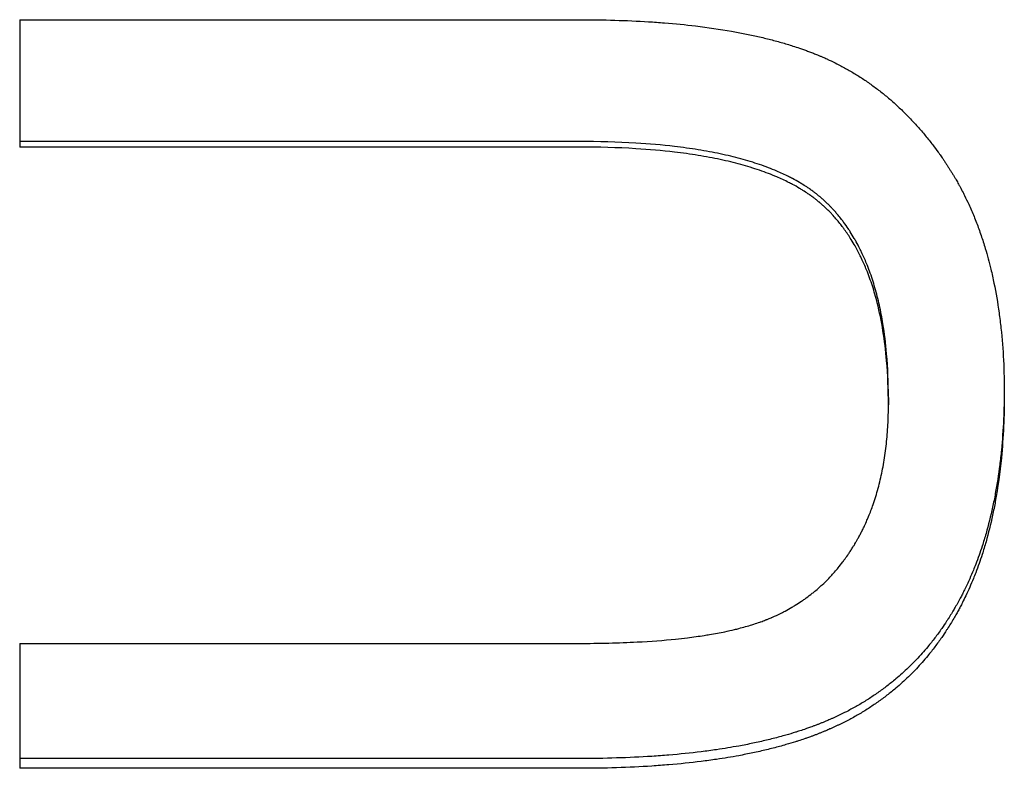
# Model space of a CAD drawing. Extents: x 0 to 78.8, y -1.7 to 1.7.
# Tile 5 of 11: x 0.63 to 0.874, y -0.361 to -0.176. Entities that reach past the tile are written whole.
import ezdxf

# ---------------------------------------------------------------- set-up
doc = ezdxf.new("R2010")
doc.units = 0
doc.header["$MEASUREMENT"] = 0
doc.layers.get('0').update_dxf_attribs({"linetype": 'CONTINUOUS'})

msp = doc.modelspace()

# ---------------------------------------------------------------- linework, layer by layer
for p, q in [((0.63009, -0.17566), (0.76875, -0.17566)), ((0.63009, -0.17566), (0.63009, -0.20723)), ((0.76857, -0.20723), (0.63009, -0.20723)), ((0.8454, -0.26933), (0.8454, -0.27114)), ((0.63009, -0.33027), (0.76857, -0.33027)), ((0.63009, -0.33027), (0.63009, -0.36124)), ((0.76875, -0.36124), (0.63009, -0.36124))]:
    msp.add_line(p, q)
for points, knots in [([(0.76875, -0.17566), (0.77177, -0.17566), (0.77471, -0.1757), (0.77757, -0.17579), (0.78043, -0.17587), (0.78322, -0.176), (0.78592, -0.17617), (0.78728, -0.17625), (0.78861, -0.17634), (0.78992, -0.17645), (0.79255, -0.17666), (0.7951, -0.17691), (0.79757, -0.17721), (0.80066, -0.17758), (0.80363, -0.17801), (0.80647, -0.17851), (0.80704, -0.17861), (0.80761, -0.17871), (0.80817, -0.17882), (0.80928, -0.17903), (0.81038, -0.17925), (0.81146, -0.17948), (0.812, -0.1796), (0.81254, -0.17971), (0.81307, -0.17984), (0.81413, -0.18008), (0.81517, -0.18033), (0.81619, -0.18059), (0.8167, -0.18072), (0.8172, -0.18086), (0.8177, -0.181), (0.81871, -0.18127), (0.81969, -0.18155), (0.82065, -0.18185), (0.82113, -0.182), (0.82161, -0.18215), (0.82208, -0.1823), (0.82267, -0.18249), (0.82325, -0.18268), (0.82382, -0.18288), (0.82417, -0.183), (0.82451, -0.18312), (0.82485, -0.18324), (0.82519, -0.18337), (0.82552, -0.18349), (0.82586, -0.18362), (0.82619, -0.18374), (0.82652, -0.18387), (0.82685, -0.184), (0.82718, -0.18413), (0.82751, -0.18426), (0.82783, -0.18439), (0.82794, -0.18444), (0.82805, -0.18448), (0.82816, -0.18453), (0.82838, -0.18462), (0.82859, -0.18471), (0.82881, -0.1848), (0.82892, -0.18485), (0.82903, -0.1849), (0.82913, -0.18494), (0.82946, -0.18508), (0.82978, -0.18523), (0.8301, -0.18537), (0.83031, -0.18547), (0.83052, -0.18557), (0.83074, -0.18567), (0.83137, -0.18596), (0.832, -0.18627), (0.83263, -0.18659), (0.83304, -0.1868), (0.83346, -0.18701), (0.83387, -0.18723), (0.83469, -0.18767), (0.8355, -0.18813), (0.83631, -0.1886), (0.83671, -0.18884), (0.83711, -0.18908), (0.8375, -0.18933), (0.83829, -0.18982), (0.83908, -0.19032), (0.83985, -0.19085), (0.84023, -0.19111), (0.84062, -0.19138), (0.841, -0.19165), (0.84176, -0.19219), (0.84251, -0.19275), (0.84325, -0.19333), (0.84362, -0.19361), (0.84399, -0.19391), (0.84435, -0.1942), (0.84508, -0.1948), (0.8458, -0.19541), (0.84651, -0.19603), (0.84687, -0.19635), (0.84722, -0.19666), (0.84757, -0.19699), (0.84827, -0.19763), (0.84896, -0.19829), (0.84964, -0.19897), (0.84998, -0.19931), (0.85032, -0.19965), (0.85065, -0.2), (0.85132, -0.2007), (0.85198, -0.20141), (0.85263, -0.20214), (0.85295, -0.2025), (0.85327, -0.20287), (0.85359, -0.20325), (0.85423, -0.20399), (0.85486, -0.20476), (0.85548, -0.20554), (0.85579, -0.20593), (0.85609, -0.20632), (0.8564, -0.20672), (0.85685, -0.20732), (0.8573, -0.20793), (0.85775, -0.20854), (0.8579, -0.20875), (0.85804, -0.20896), (0.85819, -0.20917), (0.85841, -0.20948), (0.85863, -0.20979), (0.85885, -0.21011), (0.85892, -0.21021), (0.85899, -0.21032), (0.85906, -0.21043), (0.85921, -0.21064), (0.85935, -0.21085), (0.85949, -0.21107), (0.85956, -0.21117), (0.85964, -0.21128), (0.85971, -0.21139), (0.85985, -0.2116), (0.85999, -0.21182), (0.86013, -0.21204), (0.8602, -0.21215), (0.86027, -0.21225), (0.86034, -0.21236), (0.86048, -0.21258), (0.86062, -0.2128), (0.86076, -0.21302), (0.86083, -0.21313), (0.8609, -0.21324), (0.86097, -0.21335), (0.86111, -0.21358), (0.86124, -0.2138), (0.86138, -0.21402), (0.86145, -0.21413), (0.86152, -0.21425), (0.86158, -0.21436), (0.86172, -0.21458), (0.86185, -0.21481), (0.86198, -0.21504), (0.86205, -0.21515), (0.86212, -0.21526), (0.86218, -0.21538), (0.86238, -0.21572), (0.86257, -0.21607), (0.86277, -0.21641), (0.8629, -0.21664), (0.86302, -0.21688), (0.86315, -0.21711), (0.8634, -0.21758), (0.86365, -0.21805), (0.86389, -0.21852), (0.86401, -0.21876), (0.86413, -0.219), (0.86425, -0.21924), (0.86461, -0.21996), (0.86496, -0.22069), (0.8653, -0.22143), (0.86553, -0.22192), (0.86575, -0.22242), (0.86597, -0.22292), (0.8664, -0.22392), (0.86682, -0.22494), (0.86722, -0.22598), (0.86742, -0.22649), (0.86761, -0.22702), (0.8678, -0.22754), (0.86819, -0.2286), (0.86855, -0.22967), (0.8689, -0.23075), (0.86907, -0.2313), (0.86924, -0.23184), (0.86941, -0.2324), (0.8699, -0.23405), (0.87036, -0.23575), (0.87078, -0.23748), (0.87106, -0.23864), (0.87132, -0.23981), (0.87156, -0.241), (0.87205, -0.24337), (0.87246, -0.24582), (0.87281, -0.24833), (0.87299, -0.24959), (0.87314, -0.25086), (0.87328, -0.25215), (0.87356, -0.25473), (0.87377, -0.25738), (0.87391, -0.2601), (0.87405, -0.26281), (0.87412, -0.2656), (0.87412, -0.26844)], [0, 0, 0, 0, 0.125, 0.125, 0.125, 0.25, 0.25, 0.25, 0.3125, 0.3125, 0.3125, 0.4375, 0.4375, 0.4375, 0.59375, 0.59375, 0.59375, 0.625, 0.625, 0.625, 0.6875, 0.6875, 0.6875, 0.71875, 0.71875, 0.71875, 0.78125, 0.78125, 0.78125, 0.8125, 0.8125, 0.8125, 0.875, 0.875, 0.875, 0.90625, 0.90625, 0.90625, 0.945312, 0.945312, 0.945312, 0.96875, 0.96875, 0.96875, 0.992188, 0.992188, 0.992188, 1.015625, 1.015625, 1.015625, 1.039062, 1.039062, 1.039062, 1.046875, 1.046875, 1.046875, 1.0625, 1.0625, 1.0625, 1.070312, 1.070312, 1.070312, 1.09375, 1.09375, 1.09375, 1.109375, 1.109375, 1.109375, 1.15625, 1.15625, 1.15625, 1.1875, 1.1875, 1.1875, 1.25, 1.25, 1.25, 1.28125, 1.28125, 1.28125, 1.34375, 1.34375, 1.34375, 1.375, 1.375, 1.375, 1.4375, 1.4375, 1.4375, 1.46875, 1.46875, 1.46875, 1.53125, 1.53125, 1.53125, 1.5625, 1.5625, 1.5625, 1.625, 1.625, 1.625, 1.65625, 1.65625, 1.65625, 1.71875, 1.71875, 1.71875, 1.75, 1.75, 1.75, 1.8125, 1.8125, 1.8125, 1.84375, 1.84375, 1.84375, 1.890625, 1.890625, 1.890625, 1.90625, 1.90625, 1.90625, 1.929688, 1.929688, 1.929688, 1.9375, 1.9375, 1.9375, 1.953125, 1.953125, 1.953125, 1.960938, 1.960938, 1.960938, 1.976562, 1.976562, 1.976562, 1.984375, 1.984375, 1.984375, 2, 2, 2, 2.007812, 2.007812, 2.007812, 2.023438, 2.023438, 2.023438, 2.03125, 2.03125, 2.03125, 2.046875, 2.046875, 2.046875, 2.054688, 2.054688, 2.054688, 2.078125, 2.078125, 2.078125, 2.09375, 2.09375, 2.09375, 2.125, 2.125, 2.125, 2.140625, 2.140625, 2.140625, 2.1875, 2.1875, 2.1875, 2.21875, 2.21875, 2.21875, 2.28125, 2.28125, 2.28125, 2.3125, 2.3125, 2.3125, 2.375, 2.375, 2.375, 2.40625, 2.40625, 2.40625, 2.5, 2.5, 2.5, 2.5625, 2.5625, 2.5625, 2.6875, 2.6875, 2.6875, 2.75, 2.75, 2.75, 2.875, 2.875, 2.875, 3, 3, 3, 3]), ([(0.8454, -0.26933), (0.8454, -0.26554), (0.84525, -0.26192), (0.84495, -0.25849), (0.84473, -0.25591), (0.84443, -0.25344), (0.84404, -0.25106), (0.84391, -0.25027), (0.84378, -0.24949), (0.84363, -0.24872), (0.84333, -0.24719), (0.843, -0.24569), (0.84263, -0.24425), (0.84245, -0.24352), (0.84226, -0.24281), (0.84205, -0.24211), (0.84165, -0.24071), (0.84121, -0.23935), (0.84073, -0.23804), (0.84049, -0.23738), (0.84024, -0.23674), (0.83998, -0.2361), (0.83959, -0.23515), (0.83919, -0.23423), (0.83876, -0.23333), (0.83862, -0.23303), (0.83847, -0.23273), (0.83832, -0.23244), (0.83803, -0.23185), (0.83772, -0.23127), (0.83741, -0.23071), (0.83725, -0.23042), (0.8371, -0.23014), (0.83693, -0.22987), (0.83661, -0.22931), (0.83628, -0.22877), (0.83594, -0.22824), (0.83577, -0.22797), (0.8356, -0.22771), (0.83542, -0.22745), (0.83507, -0.22693), (0.83471, -0.22642), (0.83434, -0.22592), (0.83416, -0.22567), (0.83397, -0.22543), (0.83379, -0.22518), (0.8335, -0.22482), (0.83321, -0.22446), (0.83292, -0.22411), (0.83282, -0.22399), (0.83272, -0.22388), (0.83262, -0.22376), (0.83243, -0.22353), (0.83223, -0.2233), (0.83202, -0.22307), (0.83192, -0.22296), (0.83182, -0.22285), (0.83172, -0.22274), (0.83156, -0.22257), (0.83141, -0.2224), (0.83125, -0.22224), (0.8311, -0.22207), (0.83094, -0.22191), (0.83078, -0.22175), (0.83073, -0.2217), (0.83067, -0.22164), (0.83062, -0.22159), (0.83051, -0.22148), (0.83041, -0.22138), (0.8303, -0.22127), (0.83025, -0.22122), (0.83019, -0.22117), (0.83014, -0.22111), (0.83003, -0.22101), (0.82992, -0.22091), (0.82981, -0.2208), (0.82976, -0.22075), (0.8297, -0.2207), (0.82965, -0.22065), (0.82954, -0.22055), (0.82943, -0.22045), (0.82932, -0.22034), (0.82926, -0.22029), (0.8292, -0.22024), (0.82915, -0.22019), (0.82903, -0.22009), (0.82892, -0.21999), (0.82881, -0.21989), (0.82875, -0.21984), (0.82869, -0.21979), (0.82863, -0.21974), (0.82852, -0.21964), (0.8284, -0.21955), (0.82828, -0.21945), (0.82822, -0.2194), (0.82816, -0.21935), (0.8281, -0.2193), (0.82799, -0.2192), (0.82787, -0.21911), (0.82775, -0.21901), (0.82768, -0.21896), (0.82762, -0.21891), (0.82756, -0.21887), (0.82738, -0.21872), (0.82719, -0.21858), (0.82701, -0.21844), (0.82688, -0.21834), (0.82675, -0.21825), (0.82663, -0.21816), (0.82637, -0.21797), (0.82611, -0.21779), (0.82585, -0.2176), (0.82572, -0.21751), (0.82559, -0.21742), (0.82545, -0.21733), (0.82505, -0.21706), (0.82464, -0.2168), (0.82422, -0.21654), (0.82394, -0.21636), (0.82366, -0.21619), (0.82337, -0.21602), (0.82279, -0.21568), (0.8222, -0.21535), (0.82159, -0.21503), (0.82128, -0.21487), (0.82097, -0.21471), (0.82066, -0.21455), (0.81972, -0.21408), (0.81874, -0.21363), (0.81772, -0.2132), (0.81705, -0.21291), (0.81635, -0.21263), (0.81564, -0.21236), (0.81422, -0.21181), (0.81273, -0.21131), (0.81117, -0.21083), (0.81039, -0.21059), (0.8096, -0.21036), (0.80878, -0.21014), (0.80716, -0.2097), (0.80547, -0.20929), (0.80371, -0.20892), (0.80283, -0.20873), (0.80193, -0.20856), (0.80102, -0.20839), (0.79919, -0.20805), (0.7973, -0.20774), (0.79534, -0.20747), (0.79435, -0.20733), (0.79336, -0.20721), (0.79234, -0.20709), (0.7893, -0.20673), (0.78611, -0.20645), (0.78276, -0.20625), (0.7783, -0.20598), (0.77357, -0.20584), (0.76857, -0.20584)], [0, 0, 0, 0, 0.166667, 0.166667, 0.166667, 0.291667, 0.291667, 0.291667, 0.333333, 0.333333, 0.333333, 0.416667, 0.416667, 0.416667, 0.458333, 0.458333, 0.458333, 0.541667, 0.541667, 0.541667, 0.583333, 0.583333, 0.583333, 0.645833, 0.645833, 0.645833, 0.666667, 0.666667, 0.666667, 0.708333, 0.708333, 0.708333, 0.729167, 0.729167, 0.729167, 0.770833, 0.770833, 0.770833, 0.791667, 0.791667, 0.791667, 0.833333, 0.833333, 0.833333, 0.854167, 0.854167, 0.854167, 0.885417, 0.885417, 0.885417, 0.895833, 0.895833, 0.895833, 0.916667, 0.916667, 0.916667, 0.927083, 0.927083, 0.927083, 0.942708, 0.942708, 0.942708, 0.958333, 0.958333, 0.958333, 0.963542, 0.963542, 0.963542, 0.973958, 0.973958, 0.973958, 0.979167, 0.979167, 0.979167, 0.989583, 0.989583, 0.989583, 0.994792, 0.994792, 0.994792, 1.005208, 1.005208, 1.005208, 1.010417, 1.010417, 1.010417, 1.020833, 1.020833, 1.020833, 1.026042, 1.026042, 1.026042, 1.036458, 1.036458, 1.036458, 1.041667, 1.041667, 1.041667, 1.052083, 1.052083, 1.052083, 1.057292, 1.057292, 1.057292, 1.072917, 1.072917, 1.072917, 1.083333, 1.083333, 1.083333, 1.104167, 1.104167, 1.104167, 1.114583, 1.114583, 1.114583, 1.145833, 1.145833, 1.145833, 1.166667, 1.166667, 1.166667, 1.208333, 1.208333, 1.208333, 1.229167, 1.229167, 1.229167, 1.291667, 1.291667, 1.291667, 1.333333, 1.333333, 1.333333, 1.416667, 1.416667, 1.416667, 1.458333, 1.458333, 1.458333, 1.541667, 1.541667, 1.541667, 1.583333, 1.583333, 1.583333, 1.666667, 1.666667, 1.666667, 1.708333, 1.708333, 1.708333, 1.833333, 1.833333, 1.833333, 2, 2, 2, 2]), ([(0.8454, -0.27114), (0.8454, -0.26733), (0.84525, -0.26369), (0.84495, -0.26023), (0.84473, -0.25764), (0.84443, -0.25515), (0.84404, -0.25276), (0.84366, -0.25037), (0.84319, -0.24808), (0.84263, -0.24589), (0.84245, -0.24516), (0.84226, -0.24445), (0.84205, -0.24374), (0.84165, -0.24233), (0.84121, -0.24096), (0.84073, -0.23964), (0.84049, -0.23898), (0.84024, -0.23833), (0.83998, -0.23769), (0.83959, -0.23674), (0.83919, -0.23581), (0.83876, -0.2349), (0.83862, -0.2346), (0.83847, -0.2343), (0.83832, -0.234), (0.83788, -0.23311), (0.83742, -0.23225), (0.83693, -0.23142), (0.83661, -0.23086), (0.83628, -0.23031), (0.83594, -0.22978), (0.83543, -0.22897), (0.8349, -0.2282), (0.83434, -0.22744), (0.83416, -0.22719), (0.83397, -0.22695), (0.83379, -0.2267), (0.8335, -0.22633), (0.83321, -0.22597), (0.83292, -0.22562), (0.83282, -0.2255), (0.83272, -0.22538), (0.83262, -0.22527), (0.83233, -0.22492), (0.83203, -0.22457), (0.83172, -0.22424), (0.83151, -0.22401), (0.83131, -0.22379), (0.8311, -0.22357), (0.83078, -0.22324), (0.83046, -0.22292), (0.83014, -0.2226), (0.83003, -0.2225), (0.82992, -0.22239), (0.82981, -0.22229), (0.82959, -0.22208), (0.82937, -0.22188), (0.82915, -0.22168), (0.82903, -0.22157), (0.82892, -0.22147), (0.82881, -0.22137), (0.82863, -0.22122), (0.82846, -0.22107), (0.82828, -0.22093), (0.82822, -0.22088), (0.82816, -0.22083), (0.8281, -0.22078), (0.82799, -0.22068), (0.82787, -0.22058), (0.82775, -0.22049), (0.82768, -0.22044), (0.82762, -0.22039), (0.82756, -0.22034), (0.82738, -0.2202), (0.82719, -0.22005), (0.82701, -0.21991), (0.82688, -0.21981), (0.82675, -0.21972), (0.82663, -0.21963), (0.82637, -0.21944), (0.82611, -0.21925), (0.82585, -0.21907), (0.82572, -0.21898), (0.82559, -0.21889), (0.82545, -0.2188), (0.82505, -0.21852), (0.82464, -0.21826), (0.82422, -0.21799), (0.82394, -0.21782), (0.82366, -0.21765), (0.82337, -0.21748), (0.82279, -0.21713), (0.8222, -0.2168), (0.82159, -0.21648), (0.82128, -0.21631), (0.82097, -0.21615), (0.82066, -0.216), (0.81972, -0.21552), (0.81874, -0.21507), (0.81772, -0.21463), (0.81705, -0.21434), (0.81635, -0.21406), (0.81564, -0.21379), (0.81422, -0.21324), (0.81273, -0.21273), (0.81117, -0.21225), (0.81039, -0.21201), (0.8096, -0.21178), (0.80878, -0.21156), (0.80716, -0.21111), (0.80547, -0.2107), (0.80371, -0.21033), (0.80283, -0.21014), (0.80193, -0.20996), (0.80102, -0.20979), (0.79919, -0.20945), (0.7973, -0.20914), (0.79534, -0.20887), (0.79435, -0.20873), (0.79336, -0.2086), (0.79234, -0.20848), (0.7893, -0.20812), (0.78611, -0.20784), (0.78276, -0.20764), (0.7783, -0.20736), (0.77357, -0.20723), (0.76857, -0.20723)], [0, 0, 0, 0, 0.166667, 0.166667, 0.166667, 0.291667, 0.291667, 0.291667, 0.416667, 0.416667, 0.416667, 0.458333, 0.458333, 0.458333, 0.541667, 0.541667, 0.541667, 0.583333, 0.583333, 0.583333, 0.645833, 0.645833, 0.645833, 0.666667, 0.666667, 0.666667, 0.729167, 0.729167, 0.729167, 0.770833, 0.770833, 0.770833, 0.833333, 0.833333, 0.833333, 0.854167, 0.854167, 0.854167, 0.885417, 0.885417, 0.885417, 0.895833, 0.895833, 0.895833, 0.927083, 0.927083, 0.927083, 0.947917, 0.947917, 0.947917, 0.979167, 0.979167, 0.979167, 0.989583, 0.989583, 0.989583, 1.010417, 1.010417, 1.010417, 1.020833, 1.020833, 1.020833, 1.036458, 1.036458, 1.036458, 1.041667, 1.041667, 1.041667, 1.052083, 1.052083, 1.052083, 1.057292, 1.057292, 1.057292, 1.072917, 1.072917, 1.072917, 1.083333, 1.083333, 1.083333, 1.104167, 1.104167, 1.104167, 1.114583, 1.114583, 1.114583, 1.145833, 1.145833, 1.145833, 1.166667, 1.166667, 1.166667, 1.208333, 1.208333, 1.208333, 1.229167, 1.229167, 1.229167, 1.291667, 1.291667, 1.291667, 1.333333, 1.333333, 1.333333, 1.416667, 1.416667, 1.416667, 1.458333, 1.458333, 1.458333, 1.541667, 1.541667, 1.541667, 1.583333, 1.583333, 1.583333, 1.666667, 1.666667, 1.666667, 1.708333, 1.708333, 1.708333, 1.833333, 1.833333, 1.833333, 2, 2, 2, 2]), ([(0.87411, -0.26756), (0.8741, -0.26998), (0.87404, -0.27236), (0.87393, -0.27468), (0.87381, -0.2773), (0.87363, -0.27985), (0.87339, -0.28234), (0.87327, -0.28358), (0.87313, -0.28481), (0.87298, -0.28602), (0.87268, -0.28845), (0.87232, -0.29081), (0.87189, -0.29311), (0.87168, -0.29426), (0.87145, -0.29539), (0.87121, -0.29651), (0.87073, -0.29875), (0.87018, -0.30092), (0.86958, -0.30303), (0.86928, -0.30409), (0.86896, -0.30513), (0.86863, -0.30615), (0.86813, -0.30769), (0.86759, -0.30919), (0.86703, -0.31066), (0.86684, -0.31114), (0.86664, -0.31163), (0.86645, -0.31211), (0.86615, -0.31283), (0.86585, -0.31355), (0.86554, -0.31425), (0.86543, -0.31448), (0.86533, -0.31472), (0.86522, -0.31495), (0.86501, -0.31542), (0.8648, -0.31588), (0.86458, -0.31633), (0.86447, -0.31656), (0.86436, -0.31679), (0.86424, -0.31702), (0.86408, -0.31736), (0.86391, -0.3177), (0.86374, -0.31803), (0.86356, -0.31837), (0.86339, -0.3187), (0.86321, -0.31903), (0.86316, -0.31914), (0.8631, -0.31925), (0.86304, -0.31936), (0.86292, -0.31958), (0.8628, -0.3198), (0.86268, -0.32002), (0.86262, -0.32013), (0.86256, -0.32024), (0.8625, -0.32035), (0.86238, -0.32057), (0.86226, -0.32078), (0.86213, -0.321), (0.86207, -0.3211), (0.86201, -0.32121), (0.86195, -0.32132), (0.86176, -0.32164), (0.86158, -0.32196), (0.86139, -0.32228), (0.86126, -0.32249), (0.86114, -0.3227), (0.86101, -0.32291), (0.86075, -0.32333), (0.86049, -0.32374), (0.86023, -0.32415), (0.8601, -0.32436), (0.85997, -0.32456), (0.85983, -0.32476), (0.85944, -0.32537), (0.85903, -0.32598), (0.85862, -0.32657), (0.85834, -0.32696), (0.85806, -0.32735), (0.85778, -0.32774), (0.85721, -0.32852), (0.85663, -0.32927), (0.85604, -0.33002), (0.85574, -0.33039), (0.85544, -0.33076), (0.85514, -0.33112), (0.85423, -0.33221), (0.85329, -0.33326), (0.85232, -0.33428), (0.85167, -0.33496), (0.85101, -0.33563), (0.85034, -0.33628), (0.84933, -0.33725), (0.84829, -0.33819), (0.84722, -0.33909), (0.84686, -0.33939), (0.8465, -0.33969), (0.84613, -0.33998), (0.8454, -0.34057), (0.84466, -0.34114), (0.84391, -0.34169), (0.84353, -0.34197), (0.84315, -0.34224), (0.84276, -0.34251), (0.84199, -0.34305), (0.84121, -0.34358), (0.84042, -0.34409), (0.84002, -0.34434), (0.83962, -0.34459), (0.83921, -0.34484), (0.8384, -0.34533), (0.83758, -0.34581), (0.83674, -0.34627), (0.83632, -0.3465), (0.8359, -0.34672), (0.83548, -0.34695), (0.83484, -0.34728), (0.83419, -0.34761), (0.83354, -0.34792), (0.83332, -0.34803), (0.8331, -0.34813), (0.83288, -0.34824), (0.83244, -0.34844), (0.832, -0.34865), (0.83156, -0.34885), (0.83133, -0.34895), (0.83111, -0.34905), (0.83089, -0.34914), (0.83055, -0.34929), (0.83021, -0.34944), (0.82987, -0.34958), (0.82976, -0.34962), (0.82964, -0.34967), (0.82953, -0.34972), (0.8293, -0.34981), (0.82907, -0.34991), (0.82884, -0.35), (0.82873, -0.35004), (0.82861, -0.35009), (0.8285, -0.35014), (0.82827, -0.35023), (0.82803, -0.35032), (0.8278, -0.35041), (0.82768, -0.35045), (0.82757, -0.3505), (0.82745, -0.35054), (0.82721, -0.35063), (0.82698, -0.35072), (0.82674, -0.35081), (0.82662, -0.35085), (0.8265, -0.35089), (0.82638, -0.35094), (0.82602, -0.35107), (0.82566, -0.3512), (0.8253, -0.35132), (0.82506, -0.35141), (0.82481, -0.35149), (0.82457, -0.35158), (0.82408, -0.35174), (0.82358, -0.35191), (0.82308, -0.35207), (0.82283, -0.35215), (0.82258, -0.35223), (0.82233, -0.35231), (0.82157, -0.35254), (0.8208, -0.35277), (0.82001, -0.353), (0.81949, -0.35315), (0.81896, -0.35329), (0.81843, -0.35344), (0.81737, -0.35372), (0.81628, -0.354), (0.81518, -0.35426), (0.81462, -0.3544), (0.81407, -0.35453), (0.8135, -0.35465), (0.81237, -0.3549), (0.81123, -0.35515), (0.81006, -0.35538), (0.80947, -0.35549), (0.80888, -0.3556), (0.80829, -0.35571), (0.80651, -0.35604), (0.80468, -0.35634), (0.8028, -0.35662), (0.80155, -0.3568), (0.80027, -0.35697), (0.79898, -0.35713), (0.79639, -0.35745), (0.79372, -0.35773), (0.79097, -0.35796), (0.78959, -0.35807), (0.78819, -0.35818), (0.78677, -0.35827), (0.78394, -0.35845), (0.78102, -0.35859), (0.77801, -0.35868), (0.77501, -0.35877), (0.77192, -0.35882), (0.76875, -0.35882)], [0.013894, 0.013894, 0.013894, 0.013894, 0.125, 0.125, 0.125, 0.25, 0.25, 0.25, 0.3125, 0.3125, 0.3125, 0.4375, 0.4375, 0.4375, 0.5, 0.5, 0.5, 0.625, 0.625, 0.625, 0.6875, 0.6875, 0.6875, 0.78125, 0.78125, 0.78125, 0.8125, 0.8125, 0.8125, 0.859375, 0.859375, 0.859375, 0.875, 0.875, 0.875, 0.90625, 0.90625, 0.90625, 0.921875, 0.921875, 0.921875, 0.945312, 0.945312, 0.945312, 0.96875, 0.96875, 0.96875, 0.976562, 0.976562, 0.976562, 0.992188, 0.992188, 0.992188, 1, 1, 1, 1.015625, 1.015625, 1.015625, 1.023438, 1.023438, 1.023438, 1.046875, 1.046875, 1.046875, 1.0625, 1.0625, 1.0625, 1.09375, 1.09375, 1.09375, 1.109375, 1.109375, 1.109375, 1.15625, 1.15625, 1.15625, 1.1875, 1.1875, 1.1875, 1.25, 1.25, 1.25, 1.28125, 1.28125, 1.28125, 1.375, 1.375, 1.375, 1.4375, 1.4375, 1.4375, 1.53125, 1.53125, 1.53125, 1.5625, 1.5625, 1.5625, 1.625, 1.625, 1.625, 1.65625, 1.65625, 1.65625, 1.71875, 1.71875, 1.71875, 1.75, 1.75, 1.75, 1.8125, 1.8125, 1.8125, 1.84375, 1.84375, 1.84375, 1.890625, 1.890625, 1.890625, 1.90625, 1.90625, 1.90625, 1.9375, 1.9375, 1.9375, 1.953125, 1.953125, 1.953125, 1.976562, 1.976562, 1.976562, 1.984375, 1.984375, 1.984375, 2, 2, 2, 2.007812, 2.007812, 2.007812, 2.023438, 2.023438, 2.023438, 2.03125, 2.03125, 2.03125, 2.046875, 2.046875, 2.046875, 2.054688, 2.054688, 2.054688, 2.078125, 2.078125, 2.078125, 2.09375, 2.09375, 2.09375, 2.125, 2.125, 2.125, 2.140625, 2.140625, 2.140625, 2.1875, 2.1875, 2.1875, 2.21875, 2.21875, 2.21875, 2.28125, 2.28125, 2.28125, 2.3125, 2.3125, 2.3125, 2.375, 2.375, 2.375, 2.40625, 2.40625, 2.40625, 2.5, 2.5, 2.5, 2.5625, 2.5625, 2.5625, 2.6875, 2.6875, 2.6875, 2.75, 2.75, 2.75, 2.875, 2.875, 2.875, 3, 3, 3, 3]), ([(0.87412, -0.26844), (0.87412, -0.2712), (0.87406, -0.2739), (0.87393, -0.27653), (0.87381, -0.27916), (0.87363, -0.28173), (0.87339, -0.28424), (0.87303, -0.28799), (0.87253, -0.29161), (0.87189, -0.29508), (0.87168, -0.29624), (0.87145, -0.29738), (0.87121, -0.29851), (0.87073, -0.30076), (0.87018, -0.30295), (0.86958, -0.30507), (0.86928, -0.30613), (0.86896, -0.30718), (0.86863, -0.30821), (0.86813, -0.30976), (0.86759, -0.31127), (0.86703, -0.31275), (0.86684, -0.31324), (0.86664, -0.31373), (0.86645, -0.31421), (0.86615, -0.31494), (0.86585, -0.31566), (0.86554, -0.31637), (0.86523, -0.31707), (0.8649, -0.31777), (0.86458, -0.31846), (0.8643, -0.31904), (0.86402, -0.31961), (0.86374, -0.32017), (0.86356, -0.32051), (0.86339, -0.32085), (0.86321, -0.32118), (0.86304, -0.32152), (0.86286, -0.32185), (0.86268, -0.32218), (0.8625, -0.32251), (0.86232, -0.32283), (0.86213, -0.32316), (0.86189, -0.32359), (0.86164, -0.32402), (0.86139, -0.32445), (0.86126, -0.32466), (0.86114, -0.32487), (0.86101, -0.32508), (0.86075, -0.3255), (0.86049, -0.32592), (0.86023, -0.32633), (0.8601, -0.32654), (0.85997, -0.32675), (0.85983, -0.32695), (0.85944, -0.32757), (0.85903, -0.32817), (0.85862, -0.32877), (0.85834, -0.32916), (0.85806, -0.32956), (0.85778, -0.32995), (0.85721, -0.33073), (0.85663, -0.33149), (0.85604, -0.33224), (0.85574, -0.33261), (0.85544, -0.33298), (0.85514, -0.33335), (0.85423, -0.33445), (0.85329, -0.33551), (0.85232, -0.33654), (0.85167, -0.33722), (0.85101, -0.33789), (0.85034, -0.33854), (0.84933, -0.33952), (0.84829, -0.34047), (0.84722, -0.34137), (0.84686, -0.34168), (0.8465, -0.34198), (0.84613, -0.34227), (0.8454, -0.34286), (0.84466, -0.34344), (0.84391, -0.34399), (0.84353, -0.34427), (0.84315, -0.34455), (0.84276, -0.34482), (0.84199, -0.34536), (0.84121, -0.34589), (0.84042, -0.3464), (0.84002, -0.34666), (0.83962, -0.34691), (0.83921, -0.34716), (0.8384, -0.34765), (0.83758, -0.34813), (0.83674, -0.3486), (0.83632, -0.34883), (0.8359, -0.34906), (0.83548, -0.34928), (0.83484, -0.34962), (0.83419, -0.34995), (0.83354, -0.35027), (0.83332, -0.35037), (0.8331, -0.35048), (0.83288, -0.35058), (0.83244, -0.35079), (0.832, -0.351), (0.83156, -0.3512), (0.83133, -0.3513), (0.83111, -0.3514), (0.83089, -0.35149), (0.83055, -0.35164), (0.83021, -0.35179), (0.82987, -0.35193), (0.82976, -0.35198), (0.82964, -0.35203), (0.82953, -0.35207), (0.8293, -0.35217), (0.82907, -0.35226), (0.82884, -0.35235), (0.82873, -0.3524), (0.82861, -0.35245), (0.8285, -0.35249), (0.82827, -0.35258), (0.82803, -0.35268), (0.8278, -0.35277), (0.82768, -0.35281), (0.82757, -0.35286), (0.82745, -0.3529), (0.82721, -0.35299), (0.82698, -0.35308), (0.82674, -0.35317), (0.82662, -0.35321), (0.8265, -0.35326), (0.82638, -0.3533), (0.82602, -0.35343), (0.82566, -0.35356), (0.8253, -0.35369), (0.82506, -0.35377), (0.82481, -0.35386), (0.82457, -0.35394), (0.82408, -0.35411), (0.82358, -0.35428), (0.82308, -0.35444), (0.82283, -0.35452), (0.82258, -0.3546), (0.82233, -0.35468), (0.82157, -0.35492), (0.8208, -0.35515), (0.82001, -0.35537), (0.81949, -0.35553), (0.81896, -0.35567), (0.81843, -0.35582), (0.81737, -0.35611), (0.81628, -0.35638), (0.81518, -0.35665), (0.81462, -0.35678), (0.81407, -0.35691), (0.8135, -0.35704), (0.81237, -0.35729), (0.81123, -0.35754), (0.81006, -0.35777), (0.80947, -0.35788), (0.80888, -0.358), (0.80829, -0.35811), (0.80651, -0.35844), (0.80468, -0.35874), (0.8028, -0.35902), (0.80155, -0.3592), (0.80027, -0.35938), (0.79898, -0.35954), (0.79639, -0.35986), (0.79372, -0.36014), (0.79097, -0.36037), (0.78959, -0.36049), (0.78819, -0.36059), (0.78677, -0.36068), (0.78394, -0.36087), (0.78102, -0.36101), (0.77801, -0.3611), (0.77501, -0.36119), (0.77192, -0.36124), (0.76875, -0.36124)], [0, 0, 0, 0, 0.125, 0.125, 0.125, 0.25, 0.25, 0.25, 0.4375, 0.4375, 0.4375, 0.5, 0.5, 0.5, 0.625, 0.625, 0.625, 0.6875, 0.6875, 0.6875, 0.78125, 0.78125, 0.78125, 0.8125, 0.8125, 0.8125, 0.859375, 0.859375, 0.859375, 0.90625, 0.90625, 0.90625, 0.945312, 0.945312, 0.945312, 0.96875, 0.96875, 0.96875, 0.992188, 0.992188, 0.992188, 1.015625, 1.015625, 1.015625, 1.046875, 1.046875, 1.046875, 1.0625, 1.0625, 1.0625, 1.09375, 1.09375, 1.09375, 1.109375, 1.109375, 1.109375, 1.15625, 1.15625, 1.15625, 1.1875, 1.1875, 1.1875, 1.25, 1.25, 1.25, 1.28125, 1.28125, 1.28125, 1.375, 1.375, 1.375, 1.4375, 1.4375, 1.4375, 1.53125, 1.53125, 1.53125, 1.5625, 1.5625, 1.5625, 1.625, 1.625, 1.625, 1.65625, 1.65625, 1.65625, 1.71875, 1.71875, 1.71875, 1.75, 1.75, 1.75, 1.8125, 1.8125, 1.8125, 1.84375, 1.84375, 1.84375, 1.890625, 1.890625, 1.890625, 1.90625, 1.90625, 1.90625, 1.9375, 1.9375, 1.9375, 1.953125, 1.953125, 1.953125, 1.976562, 1.976562, 1.976562, 1.984375, 1.984375, 1.984375, 2, 2, 2, 2.007812, 2.007812, 2.007812, 2.023438, 2.023438, 2.023438, 2.03125, 2.03125, 2.03125, 2.046875, 2.046875, 2.046875, 2.054688, 2.054688, 2.054688, 2.078125, 2.078125, 2.078125, 2.09375, 2.09375, 2.09375, 2.125, 2.125, 2.125, 2.140625, 2.140625, 2.140625, 2.1875, 2.1875, 2.1875, 2.21875, 2.21875, 2.21875, 2.28125, 2.28125, 2.28125, 2.3125, 2.3125, 2.3125, 2.375, 2.375, 2.375, 2.40625, 2.40625, 2.40625, 2.5, 2.5, 2.5, 2.5625, 2.5625, 2.5625, 2.6875, 2.6875, 2.6875, 2.75, 2.75, 2.75, 2.875, 2.875, 2.875, 3, 3, 3, 3]), ([(0.76857, -0.33027), (0.77116, -0.33027), (0.77367, -0.33024), (0.77609, -0.33018), (0.77851, -0.33012), (0.78085, -0.33004), (0.7831, -0.32992), (0.78648, -0.32974), (0.78966, -0.3295), (0.79266, -0.3292), (0.79366, -0.32909), (0.79464, -0.32898), (0.79559, -0.32887), (0.79703, -0.32869), (0.79842, -0.3285), (0.79976, -0.32829), (0.8002, -0.32822), (0.80064, -0.32815), (0.80108, -0.32808), (0.80239, -0.32786), (0.80365, -0.32762), (0.80486, -0.32737), (0.80567, -0.3272), (0.80645, -0.32702), (0.80722, -0.32684), (0.8076, -0.32675), (0.80798, -0.32666), (0.80835, -0.32656), (0.80891, -0.32642), (0.80946, -0.32627), (0.80999, -0.32612), (0.81053, -0.32597), (0.81105, -0.32581), (0.81156, -0.32565), (0.81173, -0.3256), (0.8119, -0.32555), (0.81207, -0.32549), (0.81257, -0.32533), (0.81306, -0.32517), (0.81354, -0.32499), (0.81362, -0.32497), (0.8137, -0.32494), (0.81378, -0.32491), (0.81417, -0.32477), (0.81456, -0.32462), (0.81494, -0.32447), (0.81502, -0.32444), (0.8151, -0.32441), (0.81517, -0.32438), (0.8154, -0.32429), (0.81563, -0.3242), (0.81586, -0.3241), (0.81601, -0.32404), (0.81616, -0.32398), (0.81631, -0.32391), (0.81638, -0.32388), (0.81646, -0.32385), (0.81653, -0.32382), (0.81676, -0.32372), (0.81698, -0.32362), (0.8172, -0.32352), (0.81735, -0.32346), (0.8175, -0.32339), (0.81764, -0.32332), (0.81808, -0.32312), (0.81852, -0.32291), (0.81895, -0.32269), (0.81923, -0.32255), (0.81952, -0.3224), (0.8198, -0.32225), (0.82036, -0.32195), (0.82092, -0.32164), (0.82147, -0.32132), (0.82174, -0.32116), (0.82201, -0.321), (0.82228, -0.32083), (0.82282, -0.3205), (0.82335, -0.32016), (0.82387, -0.31981), (0.82413, -0.31963), (0.82439, -0.31945), (0.82464, -0.31927), (0.82515, -0.31891), (0.82566, -0.31854), (0.82615, -0.31815), (0.8264, -0.31796), (0.82664, -0.31776), (0.82689, -0.31757), (0.82761, -0.31697), (0.82832, -0.31636), (0.82901, -0.31572), (0.82947, -0.31529), (0.82992, -0.31485), (0.83036, -0.3144), (0.83102, -0.31373), (0.83166, -0.31303), (0.83228, -0.31231), (0.83249, -0.31207), (0.8327, -0.31182), (0.8329, -0.31158), (0.83331, -0.31109), (0.8337, -0.31058), (0.83409, -0.31007), (0.83429, -0.30981), (0.83448, -0.30955), (0.83467, -0.30929), (0.83495, -0.3089), (0.83523, -0.3085), (0.83551, -0.30809), (0.8356, -0.30796), (0.83569, -0.30782), (0.83578, -0.30769), (0.83596, -0.30741), (0.83614, -0.30714), (0.83632, -0.30686), (0.8364, -0.30672), (0.83649, -0.30658), (0.83658, -0.30644), (0.83671, -0.30623), (0.83684, -0.30602), (0.83697, -0.3058), (0.83701, -0.30573), (0.83705, -0.30566), (0.83709, -0.30559), (0.83718, -0.30545), (0.83726, -0.3053), (0.83735, -0.30516), (0.83739, -0.30509), (0.83743, -0.30501), (0.83747, -0.30494), (0.8376, -0.30472), (0.83772, -0.3045), (0.83784, -0.30428), (0.83792, -0.30414), (0.838, -0.30399), (0.83808, -0.30384), (0.83824, -0.30355), (0.8384, -0.30325), (0.83856, -0.30295), (0.83863, -0.3028), (0.83871, -0.30265), (0.83879, -0.3025), (0.83894, -0.3022), (0.83909, -0.3019), (0.83923, -0.30159), (0.83931, -0.30144), (0.83938, -0.30128), (0.83945, -0.30113), (0.83967, -0.30067), (0.83988, -0.3002), (0.84008, -0.29973), (0.84022, -0.29942), (0.84035, -0.2991), (0.84048, -0.29879), (0.84088, -0.29783), (0.84125, -0.29686), (0.84159, -0.29587), (0.84182, -0.29521), (0.84204, -0.29455), (0.84225, -0.29387), (0.84267, -0.29252), (0.84305, -0.29113), (0.84338, -0.28972), (0.84355, -0.28901), (0.84371, -0.28829), (0.84386, -0.28757), (0.84415, -0.28612), (0.8444, -0.28464), (0.84461, -0.28312), (0.84472, -0.28236), (0.84481, -0.2816), (0.84489, -0.28082), (0.84506, -0.27928), (0.84519, -0.2777), (0.84527, -0.27608), (0.84535, -0.27447), (0.8454, -0.27282), (0.8454, -0.27114)], [0, 0, 0, 0, 0.125, 0.125, 0.125, 0.25, 0.25, 0.25, 0.4375, 0.4375, 0.4375, 0.5, 0.5, 0.5, 0.59375, 0.59375, 0.59375, 0.625, 0.625, 0.625, 0.71875, 0.71875, 0.71875, 0.78125, 0.78125, 0.78125, 0.8125, 0.8125, 0.8125, 0.859375, 0.859375, 0.859375, 0.90625, 0.90625, 0.90625, 0.921875, 0.921875, 0.921875, 0.96875, 0.96875, 0.96875, 0.976562, 0.976562, 0.976562, 1.015625, 1.015625, 1.015625, 1.023438, 1.023438, 1.023438, 1.046875, 1.046875, 1.046875, 1.0625, 1.0625, 1.0625, 1.070312, 1.070312, 1.070312, 1.09375, 1.09375, 1.09375, 1.109375, 1.109375, 1.109375, 1.15625, 1.15625, 1.15625, 1.1875, 1.1875, 1.1875, 1.25, 1.25, 1.25, 1.28125, 1.28125, 1.28125, 1.34375, 1.34375, 1.34375, 1.375, 1.375, 1.375, 1.4375, 1.4375, 1.4375, 1.46875, 1.46875, 1.46875, 1.5625, 1.5625, 1.5625, 1.625, 1.625, 1.625, 1.71875, 1.71875, 1.71875, 1.75, 1.75, 1.75, 1.8125, 1.8125, 1.8125, 1.84375, 1.84375, 1.84375, 1.890625, 1.890625, 1.890625, 1.90625, 1.90625, 1.90625, 1.9375, 1.9375, 1.9375, 1.953125, 1.953125, 1.953125, 1.976562, 1.976562, 1.976562, 1.984375, 1.984375, 1.984375, 2, 2, 2, 2.007812, 2.007812, 2.007812, 2.03125, 2.03125, 2.03125, 2.046875, 2.046875, 2.046875, 2.078125, 2.078125, 2.078125, 2.09375, 2.09375, 2.09375, 2.125, 2.125, 2.125, 2.140625, 2.140625, 2.140625, 2.1875, 2.1875, 2.1875, 2.21875, 2.21875, 2.21875, 2.3125, 2.3125, 2.3125, 2.375, 2.375, 2.375, 2.5, 2.5, 2.5, 2.5625, 2.5625, 2.5625, 2.6875, 2.6875, 2.6875, 2.75, 2.75, 2.75, 2.875, 2.875, 2.875, 3, 3, 3, 3])]:
    msp.add_open_spline(points, degree=3, knots=knots)
for points in [[(0.76857, -0.20584), (0.72241, -0.20584), (0.67625, -0.20584), (0.63009, -0.20584)], [(0.76875, -0.35882), (0.72253, -0.35882), (0.67631, -0.35882), (0.63009, -0.35882)]]:
    msp.add_open_spline(points, degree=3)

doc.saveas('drawing.dxf')
